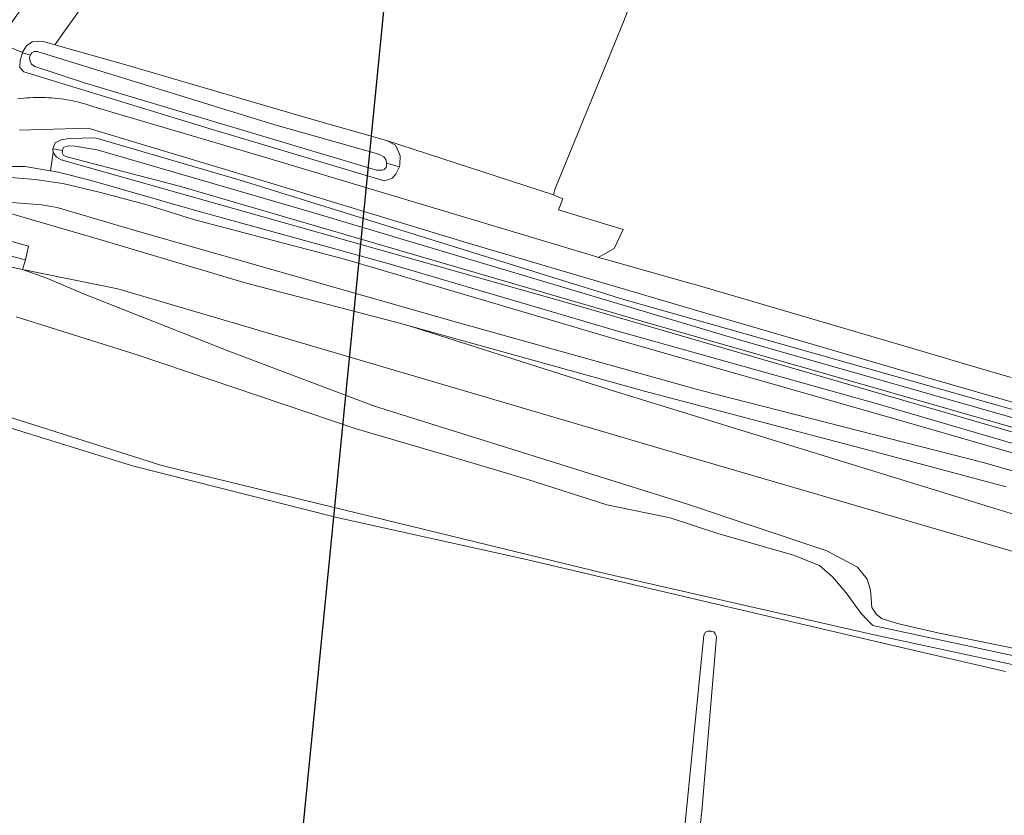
# Model space of a CAD drawing. Extents: x 154222 to 160093, y 456746 to 462495.
# Tile 206 of 254: x 159179 to 159316, y 460820 to 460930. Entities that reach past the tile are written whole.
import ezdxf

# ---------------------------------------------------------------- set-up
doc = ezdxf.new("R2010")
doc.units = 0
doc.header["$LTSCALE"] = 0.75
doc.layers.get('DEFPOINTS').update_dxf_attribs({"linetype": 'CONTINUOUS'})
for name, color, linetype, lineweight in [('B-XX-GR-BOS_LOOF-GV', 252, 'CONTINUOUS', 13), ('B-XX-GR-GRAS-GV', 252, 'CONTINUOUS', 13), ('B-XX-OG-TERREIN_CULTUURSCHEIDING-GV', 252, 'CONTINUOUS', 18), ('B-XX-OG-TERREIN_ONBEGROEID-GV', 252, 'CONTINUOUS', 18), ('B-XX-OG-WATER_SLOOT-GV', 252, 'CONTINUOUS', 18), ('B-XX-VH-VERHARDING_ASFALT-GV', 252, 'CONTINUOUS', 18), ('B-XX-VH-VERHARDING_BETONSTRAATSTEEN-GV', 252, 'CONTINUOUS', 18)]:
    doc.layers.add(name, color=color, linetype=linetype, lineweight=lineweight)

msp = doc.modelspace()

# ---------------------------------------------------------------- linework, layer by layer
at = {"layer": 'B-XX-GR-BOS_LOOF-GV'}
for points in [[(159443.587, 460835.597), (159411.365, 460845.294), (159385.588, 460853.051), (159316.675, 460872.834), (159256.601, 460890.289), (159185.169, 460910.444), (159184.527, 460910.815), (159184.034, 460911.458), (159183.692, 460908.93), (159184.73, 460908.756), (159189.298, 460907.591), (159203.595, 460903.506), (159230.484, 460896.077), (159262.113, 460886.793), (159298.113, 460876.69), (159354.446, 460860.215), (159379.47, 460852.873), (159416.951, 460841.633), (159449.939, 460832.496)], [(159460.01, 460814.303), (159375.113, 460839.329), (159268.599, 460870.41), (159193.012, 460892.621), (159179.84, 460895.327), (159183.186, 460894.108), (159188.018, 460892.055), (159208.345, 460884.045), (159228.464, 460876.421), (159271.748, 460862.886), (159290.973, 460856.462), (159295.227, 460854.199), (159296.54, 460852.517), (159297.012, 460850.993), (159297.22, 460848.629), (159297.85, 460847.63), (159298.637, 460847.051), (159300.949, 460846.367), (159306.307, 460845.102), (159337.124, 460838.837), (159367.152, 460832.466), (159393.342, 460826.195), (159438.782, 460813.59)]]:
    msp.add_lwpolyline(points, dxfattribs=at)
at = {"layer": 'B-XX-GR-GRAS-GV'}
msp.add_lwpolyline([(159233.946, 460999.498), (159215.504, 460971.213), (159194.885, 460941.294), (159184.283, 460926.359), (159194.089, 460923.571), (159219.126, 460916.267), (159230.138, 460913.148), (159253.222, 460905.636), (159253.391, 460906.373), (159262.892, 460929.519), (159282.459, 460979.924), (159282.152, 460980.054), (159256.137, 460990.793), (159235.189, 460998.379), (159234.189, 460998.92), (159233.973, 460999.326)], close=True, dxfattribs=at)
for points in [[(159315.659, 460839.769), (159302.505, 460842.833), (159272.772, 460849.761), (159271.827, 460849.982), (159249.059, 460855.317), (159223.283, 460861.062), (159195.006, 460868.206), (159177.047, 460873.762)], [(159271.191, 460816.531), (159274.002, 460844.769), (159274.212, 460845.226), (159274.484, 460845.325), (159274.892, 460845.324), (159274.953, 460845.313), (159275.361, 460845.238), (159275.571, 460844.966), (159275.743, 460844.558), (159273.725, 460820.481), (159270.457, 460792.354)]]:
    msp.add_lwpolyline(points, dxfattribs=at)
at = {"layer": 'B-XX-OG-TERREIN_CULTUURSCHEIDING-GV'}
for points in [[(159179.144, 460918.888), (159179.568, 460918.94), (159179.993, 460918.984), (159180.419, 460919.02), (159180.845, 460919.049), (159181.272, 460919.069), (159181.699, 460919.081), (159182.126, 460919.085), (159182.554, 460919.081), (159182.981, 460919.069), (159183.408, 460919.05), (159183.834, 460919.022), (159184.26, 460918.986), (159184.685, 460918.942), (159185.109, 460918.891), (159185.532, 460918.831), (159185.954, 460918.764), (159186.374, 460918.688), (159186.793, 460918.605), (159187.211, 460918.514), (159187.626, 460918.415), (159188.04, 460918.308), (159188.452, 460918.194), (159188.861, 460918.072), (159189.268, 460917.942), (159189.673, 460917.805), (159212.81, 460910.97), (159259.182, 460897.049), (159259.381, 460896.993), (159261.594, 460898.207), (159262.845, 460900.831), (159253.887, 460903.561), (159254.481, 460905.067), (159253.222, 460905.636), (159230.138, 460913.148), (159231.348, 460912.505), (159231.816, 460911.492), (159232.013, 460910.997), (159231.988, 460909.886), (159231.938, 460909.516), (159231.419, 460908.504), (159230.924, 460907.936), (159230.406, 460907.739), (159229.8, 460907.549), (159205.77, 460914.773), (159180.011, 460922.643), (159179.468, 460923.211), (159179.494, 460924.249), (159179.813, 460925.249), (159179.833, 460925.314), (159176.374, 460926.722)], [(159322.71, 460875.237), (159300.634, 460881.58), (159273.162, 460889.593), (159241.268, 460899.011), (159214.596, 460907.121), (159188.911, 460914.841), (159179.393, 460914.547)], [(159176.606, 460909.527), (159180.162, 460909.525), (159183.692, 460908.93), (159184.034, 460911.458), (159184.01, 460911.976), (159184.331, 460912.816), (159185.171, 460913.235), (159186.283, 460913.432), (159189.839, 460913.528), (159209.913, 460907.66), (159262.924, 460891.173), (159337.665, 460870.028)], [(159176.122, 460896.091), (159179.84, 460895.327), (159180.218, 460896.636), (159176.268, 460897.651)]]:
    msp.add_lwpolyline(points, dxfattribs=at)
at = {"layer": 'B-XX-OG-TERREIN_ONBEGROEID-GV'}
for points in [[(159185.172, 460939.217), (159176.374, 460926.722), (159179.833, 460925.314), (159179.84, 460925.335), (159180.384, 460926.199), (159181.175, 460926.766), (159182.039, 460926.84), (159182.854, 460926.765), (159184.283, 460926.359), (159194.885, 460941.294)], [(159487.869, 460813.376), (159408.267, 460835.472), (159332.603, 460856.638), (159261.198, 460878.623), (159233.242, 460887.536), (159231.221, 460888.096), (159210.581, 460893.451), (159191.424, 460899.187), (159178.933, 460902.818), (159176.099, 460903.712), (159172.163, 460905.395), (159169.526, 460898.675), (159169.551, 460898.668), (159171.279, 460898.124), (159175.158, 460900.047), (159180.64, 460898.537), (159180.218, 460896.636), (159179.84, 460895.327), (159193.012, 460892.621), (159268.599, 460870.41), (159375.113, 460839.329), (159460.01, 460814.303)]]:
    msp.add_lwpolyline(points, dxfattribs=at)
at = {"layer": 'B-XX-OG-WATER_SLOOT-GV'}
for points in [[(159182.854, 460926.765), (159182.039, 460926.84), (159181.175, 460926.766), (159180.384, 460926.199), (159179.84, 460925.335), (159179.833, 460925.314), (159179.813, 460925.249), (159180.882, 460924.933), (159181.113, 460925.236), (159181.421, 460925.434), (159181.854, 460925.433), (159214.705, 460915.284), (159229.05, 460911.248), (159229.779, 460910.889), (159230.05, 460910.518), (159230.149, 460910.111), (159230.148, 460910.004), (159231.938, 460909.516), (159231.988, 460909.886), (159232.013, 460910.997), (159231.816, 460911.492), (159231.348, 460912.505), (159230.138, 460913.148), (159219.126, 460916.267), (159194.089, 460923.571), (159184.283, 460926.359)], [(159180.882, 460924.933), (159179.813, 460925.249), (159179.494, 460924.249), (159179.468, 460923.211), (159180.011, 460922.643), (159205.77, 460914.773), (159229.8, 460907.549), (159230.406, 460907.739), (159230.924, 460907.936), (159231.419, 460908.504), (159231.938, 460909.516), (159230.148, 460910.004), (159230.148, 460909.716), (159230.062, 460909.395), (159229.814, 460909.135), (159229.555, 460909.049), (159229.16, 460909.037), (159228.765, 460909.062), (159188.531, 460921.057), (159181.506, 460923.347), (159181.05, 460923.68), (159180.877, 460924.088), (159180.791, 460924.57), (159180.878, 460924.928)], [(159181.854, 460925.433), (159181.421, 460925.434), (159181.113, 460925.236), (159180.882, 460924.933), (159180.878, 460924.928), (159180.791, 460924.57), (159180.877, 460924.088), (159181.05, 460923.68), (159181.506, 460923.347), (159188.531, 460921.057), (159228.765, 460909.062), (159229.16, 460909.037), (159229.555, 460909.049), (159229.814, 460909.135), (159230.062, 460909.395), (159230.148, 460909.716), (159230.148, 460910.004), (159230.149, 460910.111), (159230.05, 460910.518), (159229.779, 460910.889), (159229.05, 460911.248), (159214.705, 460915.284)], [(159209.913, 460907.66), (159189.839, 460913.528), (159186.283, 460913.432), (159185.171, 460913.235), (159184.331, 460912.816), (159184.01, 460911.976), (159185.33, 460911.759), (159185.337, 460911.896), (159185.542, 460912.222), (159186.177, 460912.389), (159187.116, 460912.339), (159190.153, 460911.843), (159219.782, 460903.252), (159278.745, 460885.625), (159325.609, 460872.279), (159383.83, 460855.196), (159412.035, 460846.858), (159412.504, 460847.969), (159387.245, 460855.346), (159337.665, 460870.028), (159262.924, 460891.173)], [(159185.33, 460911.759), (159184.01, 460911.976), (159184.034, 460911.458), (159184.527, 460910.815), (159185.169, 460910.444), (159256.601, 460890.289), (159316.675, 460872.834), (159385.588, 460853.051), (159411.365, 460845.294), (159411.601, 460845.849), (159377.706, 460855.719), (159325.41, 460871.019), (159265.435, 460888.153), (159201.51, 460906.821), (159186.131, 460910.856), (159185.485, 460911.081), (159185.312, 460911.427)], [(159187.116, 460912.339), (159186.177, 460912.389), (159185.542, 460912.222), (159185.337, 460911.896), (159185.33, 460911.759), (159185.312, 460911.427), (159185.485, 460911.081), (159186.131, 460910.856), (159201.51, 460906.821), (159265.435, 460888.153), (159325.41, 460871.019), (159377.706, 460855.719), (159411.601, 460845.849), (159412.035, 460846.858), (159383.83, 460855.196), (159325.609, 460872.279), (159278.745, 460885.625), (159219.782, 460903.252), (159190.153, 460911.843)]]:
    msp.add_lwpolyline(points, close=True, dxfattribs=at)
for points in [[(159354.446, 460860.215), (159298.113, 460876.69), (159262.113, 460886.793), (159230.484, 460896.077), (159203.595, 460903.506), (159189.298, 460907.591), (159184.73, 460908.756), (159183.692, 460908.93), (159180.162, 460909.525), (159176.606, 460909.527)], [(159177.645, 460908.078), (159181.571, 460907.755), (159185.374, 460907.209), (159190.609, 460905.97), (159196.856, 460904.286), (159203.473, 460902.231), (159224.337, 460896.733), (159229.35, 460895.269), (159261.769, 460885.675), (159299.859, 460874.802), (159326.998, 460866.991)], [(159326.998, 460866.991), (159299.859, 460874.802), (159261.769, 460885.675), (159229.35, 460895.269), (159224.337, 460896.733), (159203.473, 460902.231), (159196.856, 460904.286), (159190.609, 460905.97), (159185.374, 460907.209), (159181.571, 460907.755), (159177.645, 460908.078)], [(159326.328, 460864.686), (159312.762, 460868.591), (159273.413, 460878.652), (159239.823, 460888.021), (159195.841, 460900.582), (159184.631, 460903.875), (159182.482, 460904.272), (159174.753, 460904.87), (159173.741, 460905.414), (159173.371, 460906.254), (159173.385, 460906.795), (159171.643, 460907.218), (159171.664, 460906.592), (159171.736, 460905.605), (159172.163, 460905.395), (159176.099, 460903.712), (159178.933, 460902.818), (159191.424, 460899.187), (159210.581, 460893.451), (159231.221, 460888.096), (159233.242, 460887.536), (159265.768, 460878.514), (159298.373, 460869.93), (159315.767, 460865.279)], [(159174.753, 460904.87), (159182.482, 460904.272), (159184.631, 460903.875), (159195.841, 460900.582), (159239.823, 460888.021), (159273.413, 460878.652), (159312.762, 460868.591), (159326.328, 460864.686)], [(159337.124, 460838.837), (159306.307, 460845.102), (159300.949, 460846.367), (159298.637, 460847.051), (159297.85, 460847.63), (159297.22, 460848.629), (159297.012, 460850.993), (159296.54, 460852.517), (159295.227, 460854.199), (159290.973, 460856.462), (159271.748, 460862.886), (159228.464, 460876.421), (159208.345, 460884.045), (159188.018, 460892.055), (159183.186, 460894.108), (159179.84, 460895.327), (159176.122, 460896.091)], [(159178.94, 460888.785), (159195.644, 460883.518), (159225.953, 460873.303), (159238.35, 460869.669), (159249.644, 460866.298), (159260.57, 460862.822), (159269.316, 460861.009), (159275.935, 460858.85), (159286.388, 460855.848), (159289.948, 460854.413), (159291.785, 460852.835), (159293.675, 460850.627), (159295.722, 460847.788), (159296.562, 460846.895), (159297.359, 460846.114), (159332.059, 460838.648)], [(159332.059, 460838.648), (159297.359, 460846.114), (159296.562, 460846.895), (159295.722, 460847.788), (159293.675, 460850.627), (159291.785, 460852.835), (159289.948, 460854.413), (159286.388, 460855.848), (159275.935, 460858.85), (159269.316, 460861.009), (159260.57, 460862.822), (159249.644, 460866.298), (159238.35, 460869.669), (159225.953, 460873.303), (159195.644, 460883.518), (159178.94, 460888.785)], [(159331.814, 460837.473), (159297.106, 460844.941), (159260.543, 460853.269), (159199.081, 460868.236), (159168.719, 460877.873)], [(159168.719, 460877.873), (159199.081, 460868.236), (159260.543, 460853.269), (159297.106, 460844.941), (159331.814, 460837.473)], [(159177.047, 460873.762), (159195.006, 460868.206), (159223.283, 460861.062), (159249.059, 460855.317), (159271.827, 460849.982), (159272.772, 460849.761), (159302.505, 460842.833), (159315.659, 460839.769)]]:
    msp.add_lwpolyline(points, dxfattribs=at)
at = {"layer": 'B-XX-VH-VERHARDING_ASFALT-GV'}
for points in [[(159316.475, 460880.401), (159310.479, 460882.157), (159302.858, 460884.389), (159272.588, 460893.277), (159272.21, 460893.383), (159260.507, 460896.676), (159259.381, 460896.993), (159259.182, 460897.049), (159212.81, 460910.97), (159189.673, 460917.805), (159189.268, 460917.942), (159188.861, 460918.072), (159188.452, 460918.194), (159188.04, 460918.308), (159187.626, 460918.415), (159187.211, 460918.514), (159186.793, 460918.605), (159186.374, 460918.688), (159185.954, 460918.764), (159185.532, 460918.831), (159185.109, 460918.891), (159184.685, 460918.942), (159184.26, 460918.986), (159183.834, 460919.022), (159183.408, 460919.05), (159182.981, 460919.069), (159182.554, 460919.081), (159182.126, 460919.085), (159181.699, 460919.081), (159181.272, 460919.069), (159180.845, 460919.049), (159180.419, 460919.02), (159179.993, 460918.984), (159179.568, 460918.94), (159179.144, 460918.888)], [(159179.393, 460914.547), (159188.911, 460914.841), (159214.596, 460907.121), (159241.268, 460899.011), (159273.162, 460889.593), (159300.634, 460881.58), (159322.71, 460875.237)]]:
    msp.add_lwpolyline(points, dxfattribs=at)
at = {"layer": 'B-XX-VH-VERHARDING_BETONSTRAATSTEEN-GV'}
msp.add_lwpolyline([(159180.64, 460898.537), (159175.158, 460900.047), (159171.279, 460898.124), (159169.551, 460898.668), (159169.526, 460898.675), (159168.81, 460898.867), (159167.672, 460896.454), (159168.296, 460896.166), (159168.314, 460896.157), (159171.105, 460895.58), (159176.268, 460897.651), (159180.218, 460896.636)], close=True, dxfattribs=at)
at = {"layer": 'DEFPOINTS', "flags": 128}
msp.add_lwpolyline([(157498.69, 460511.773), (157666.489, 461268.413), (158141.33, 461489.21), (159256.935, 461205.939), (159206.487, 460696.309), (158205.708, 460856.251), (158144.02, 460363.33)], close=True, dxfattribs=at)

doc.saveas('drawing.dxf')
